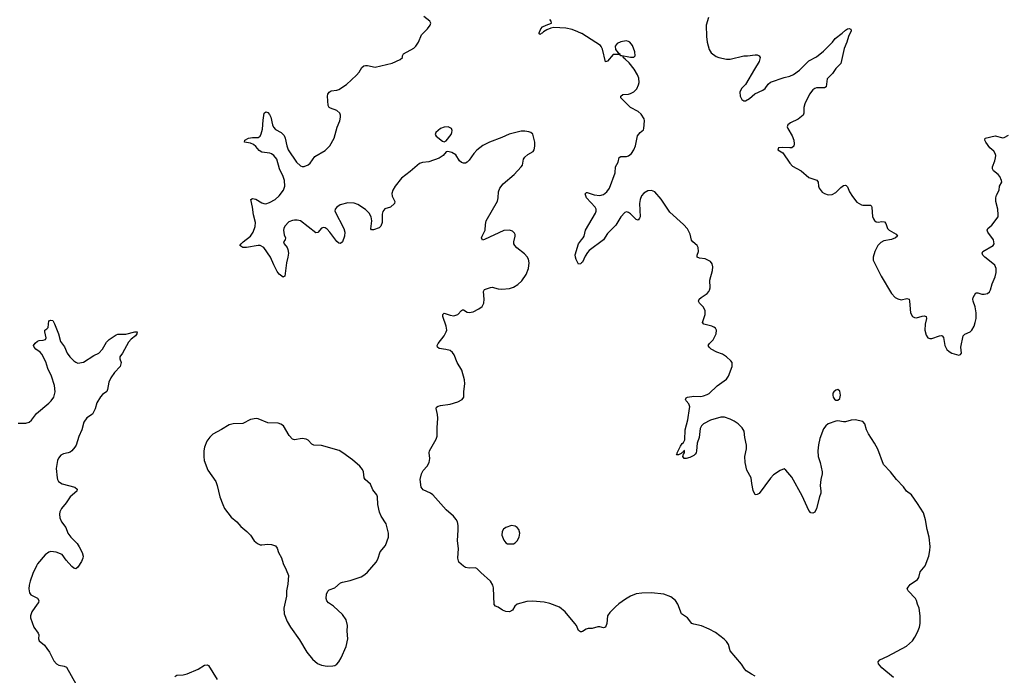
# Model space of a CAD drawing. Header units: inches. Extents: x 1550860 to 1685816, y 509127 to 640511.
# Tile 62 of 91: x 1624146 to 1634405, y 581949 to 588786. Entities that reach past the tile are written whole.
import ezdxf

# ---------------------------------------------------------------- set-up
doc = ezdxf.new("R2010")
doc.units = ezdxf.units.IN
doc.header["$MEASUREMENT"] = 0
doc.layers.add('B6528', color=7, linetype='Continuous')
doc.layers.add('B6538', color=7, linetype='Continuous')

msp = doc.modelspace()

# ---------------------------------------------------------------- linework, layer by layer
at = {"layer": 'B6528', "color": 6}
for points, elevation in [([(1630000, 582404), (1629990, 582403), (1629970, 582418), (1629947, 582467), (1629931, 582490), (1629830, 582610), (1629770, 582659), (1629670, 582699), (1629610, 582712), (1629490, 582724), (1629430, 582719), (1629330, 582690), (1629305, 582670), (1629279, 582630), (1629251, 582610), (1629210, 582616), (1629176, 582630), (1629130, 582661), (1629105, 582670), (1629088, 582688), (1629083, 582863), (1629075, 582890), (1629053, 582930), (1628950, 583020), (1628910, 583062), (1628890, 583070), (1628830, 583067), (1628790, 583075), (1628770, 583086), (1628722, 583130), (1628712, 583170), (1628718, 583270), (1628706, 583350), (1628715, 583465), (1628713, 583513), (1628708, 583548), (1628695, 583575), (1628667, 583610), (1628590, 583675), (1628452, 583832), (1628426, 583850), (1628350, 583882), (1628330, 583912), (1628320, 583990), (1628331, 584050), (1628350, 584084), (1628391, 584130), (1628411, 584170), (1628419, 584210), (1628413, 584270), (1628416, 584290), (1628485, 584410), (1628496, 584444), (1628495, 584530), (1628504, 584630), (1628500, 584670), (1628485, 584730), (1628490, 584744), (1628505, 584755), (1628530, 584764), (1628630, 584776), (1628710, 584800), (1628756, 584824), (1628773, 584850), (1628774, 584910), (1628783, 584990), (1628780, 585030), (1628754, 585130), (1628704, 585210), (1628672, 585292), (1628656, 585316), (1628630, 585335), (1628587, 585347), (1628518, 585358), (1628498, 585370), (1628497, 585390), (1628505, 585410), (1628570, 585490), (1628591, 585530), (1628596, 585550), (1628591, 585590), (1628555, 585690), (1628555, 585710), (1628570, 585724), (1628630, 585705), (1628670, 585699), (1628710, 585713), (1628750, 585755), (1628761, 585759), (1628770, 585761), (1628810, 585736), (1628830, 585732), (1628870, 585741), (1628930, 585770), (1628964, 585796), (1628983, 585830), (1628987, 585870), (1628979, 585950), (1628989, 585971), (1629050, 585994), (1629070, 585997), (1629130, 585979), (1629170, 585977), (1629250, 585983), (1629290, 585997), (1629336, 586024), (1629378, 586062), (1629423, 586130), (1629448, 586190), (1629454, 586250), (1629446, 586290), (1629434, 586314), (1629406, 586346), (1629327, 586407), (1629304, 586430), (1629295, 586450), (1629293, 586470), (1629307, 586530), (1629307, 586547), (1629300, 586560), (1629279, 586579), (1629248, 586590), (1629190, 586588), (1628990, 586494), (1628968, 586488), (1628958, 586510), (1628964, 586530), (1628996, 586590), (1628999, 586650), (1629007, 586690), (1629125, 586895), (1629133, 586930), (1629136, 586990), (1629148, 587030), (1629185, 587075), (1629299, 587170), (1629371, 587250), (1629385, 587270), (1629396, 587330), (1629408, 587352), (1629440, 587380), (1629495, 587410), (1629508, 587430), (1629513, 587467), (1629512, 587510), (1629491, 587591), (1629470, 587608), (1629450, 587616), (1629410, 587623), (1629370, 587623), (1629247, 587593), (1629170, 587556), (1629042, 587510), (1628970, 587474), (1628910, 587425), (1628877, 587390), (1628830, 587320), (1628810, 587299), (1628790, 587290), (1628770, 587289), (1628750, 587297), (1628730, 587315), (1628690, 587375), (1628650, 587401), (1628607, 587413), (1628590, 587409), (1628557, 587370), (1628517, 587343), (1628410, 587303), (1628344, 587296), (1628310, 587285), (1628216, 587204), (1628125, 587135), (1628057, 587050), (1628034, 587010), (1628025, 586975), (1628027, 586947), (1628056, 586890), (1628052, 586868), (1628008, 586832), (1627950, 586812), (1627940, 586800), (1627930, 586786), (1627922, 586758), (1627922, 586670), (1627910, 586632), (1627890, 586617), (1627834, 586594), (1627813, 586593), (1627806, 586606), (1627815, 586690), (1627808, 586730), (1627788, 586770), (1627750, 586808), (1627670, 586860), (1627630, 586874), (1627565, 586875), (1627485, 586855), (1627449, 586831), (1627434, 586810), (1627429, 586790), (1627522, 586610), (1627535, 586570), (1627530, 586530), (1627510, 586470), (1627490, 586453), (1627470, 586456), (1627450, 586473), (1627376, 586570), (1627350, 586600), (1627330, 586615), (1627310, 586620), (1627290, 586612), (1627254, 586566), (1627230, 586565), (1627070, 586688), (1627037, 586697), (1627010, 586697), (1626987, 586693), (1626950, 586678), (1626908, 586632), (1626897, 586610), (1626895, 586590), (1626901, 586541), (1626915, 586510), (1626911, 586490), (1626896, 586470), (1626901, 586450), (1626932, 586410), (1626940, 586390), (1626946, 586350), (1626941, 586310), (1626926, 586250), (1626908, 586112), (1626896, 586104), (1626890, 586102), (1626850, 586132), (1626830, 586160), (1626793, 586230), (1626758, 586310), (1626689, 586410), (1626650, 586430), (1626630, 586431), (1626510, 586410), (1626470, 586412), (1626441, 586430), (1626452, 586450), (1626474, 586470), (1626551, 586530), (1626579, 586570), (1626601, 586630), (1626604, 586670), (1626581, 586750), (1626572, 586832), (1626555, 586910), (1626570, 586920), (1626606, 586914), (1626670, 586875), (1626690, 586869), (1626710, 586867), (1626750, 586878), (1626808, 586910), (1626849, 586950), (1626894, 587010), (1626908, 587050), (1626904, 587110), (1626891, 587150), (1626852, 587232), (1626824, 587330), (1626794, 587370), (1626770, 587388), (1626753, 587393), (1626670, 587403), (1626642, 587422), (1626605, 587465), (1626583, 587483), (1626550, 587500), (1626487, 587510), (1626490, 587530), (1626530, 587551), (1626570, 587559), (1626630, 587558), (1626651, 587570), (1626663, 587597), (1626675, 587645), (1626681, 587739), (1626693, 587810), (1626710, 587824), (1626730, 587818), (1626750, 587799), (1626764, 587770), (1626780, 587690), (1626790, 587664), (1626810, 587640), (1626870, 587609), (1626900, 587580), (1626913, 587550), (1626929, 587470), (1626943, 587430), (1627030, 587299), (1627070, 587261), (1627090, 587254), (1627110, 587254), (1627150, 587272), (1627171, 587289), (1627222, 587358), (1627330, 587422), (1627378, 587470), (1627424, 587550), (1627454, 587666), (1627482, 587730), (1627490, 587770), (1627490, 587790), (1627483, 587810), (1627450, 587840), (1627383, 587863), (1627371, 587871), (1627360, 587890), (1627352, 587990), (1627356, 588010), (1627369, 588031), (1627390, 588045), (1627450, 588051), (1627470, 588057), (1627550, 588110), (1627654, 588206), (1627682, 588238), (1627712, 588288), (1627730, 588304), (1627750, 588309), (1627770, 588308), (1627850, 588292), (1628027, 588333), (1628111, 588370), (1628134, 588390), (1628133, 588410), (1628145, 588430), (1628253, 588490), (1628275, 588510), (1628302, 588550), (1628333, 588627), (1628394, 588690), (1628424, 588730), (1628428, 588750), (1628419, 588770), (1628358, 588818)], 600), ([(1630000, 588643), (1629961, 588661), (1629904, 588684), (1629837, 588697), (1629710, 588704), (1629681, 588699), (1629640, 588680), (1629602, 588658), (1629590, 588646), (1629578, 588642), (1629570, 588632), (1629560, 588640), (1629558, 588650), (1629575, 588690), (1629595, 588710), (1629630, 588730), (1629686, 588750), (1629682, 588770), (1629670, 588787)], 500), ([(1630000, 586249), (1629990, 586240), (1629970, 586237), (1629945, 586285), (1629936, 586310), (1629935, 586335), (1629970, 586450), (1630000, 586489)], 500), ([(1624130, 584578), (1624210, 584578), (1624245, 584590), (1624270, 584611), (1624322, 584678), (1624450, 584786), (1624474, 584810), (1624502, 584850), (1624515, 584905), (1624510, 584970), (1624476, 585070), (1624440, 585150), (1624419, 585219), (1624377, 585297), (1624359, 585319), (1624315, 585350), (1624295, 585370), (1624289, 585390), (1624307, 585413), (1624330, 585433), (1624350, 585440), (1624390, 585443), (1624413, 585450), (1624422, 585470), (1624407, 585530), (1624407, 585550), (1624430, 585562), (1624443, 585577), (1624450, 585645), (1624470, 585653), (1624490, 585648), (1624510, 585614), (1624549, 585510), (1624570, 585431), (1624613, 585373), (1624639, 585310), (1624669, 585269), (1624710, 585228), (1624730, 585213), (1624750, 585205), (1624810, 585214), (1624917, 585283), (1624970, 585310), (1625007, 585350), (1625050, 585423), (1625079, 585450), (1625150, 585499), (1625170, 585506), (1625250, 585507), (1625346, 585530), (1625371, 585530), (1625366, 585510), (1625354, 585490), (1625307, 585453), (1625278, 585422), (1625216, 585310), (1625188, 585270), (1625188, 585250), (1625203, 585210), (1625193, 585170), (1625134, 585106), (1625094, 585050), (1625074, 585006), (1625062, 584930), (1625055, 584910), (1625010, 584877), (1624986, 584854), (1624950, 584790), (1624932, 584728), (1624906, 584674), (1624847, 584633), (1624815, 584590), (1624793, 584510), (1624761, 584439), (1624733, 584350), (1624721, 584330), (1624690, 584291), (1624670, 584276), (1624650, 584268), (1624602, 584258), (1624576, 584244), (1624550, 584215), (1624539, 584190), (1624527, 584107), (1624536, 584010), (1624539, 583990), (1624550, 583971), (1624590, 583946), (1624719, 583910), (1624744, 583890), (1624742, 583870), (1624671, 583810), (1624631, 583749), (1624581, 583690), (1624565, 583655), (1624559, 583630), (1624564, 583590), (1624583, 583550), (1624628, 583490), (1624649, 583430), (1624679, 583390), (1624744, 583324), (1624767, 583290), (1624796, 583230), (1624807, 583190), (1624804, 583170), (1624790, 583135), (1624750, 583077), (1624730, 583059), (1624710, 583065), (1624690, 583084), (1624629, 583149), (1624588, 583208), (1624527, 583233), (1624470, 583239), (1624448, 583232), (1624410, 583207), (1624333, 583110), (1624322, 583090), (1624283, 583010), (1624254, 582930), (1624244, 582890), (1624241, 582850), (1624249, 582810), (1624263, 582790), (1624330, 582755), (1624346, 582730), (1624341, 582710), (1624329, 582690), (1624272, 582610), (1624258, 582570), (1624260, 582550), (1624293, 582450), (1624338, 582390), (1624344, 582370), (1624343, 582330), (1624350, 582310), (1624403, 582263), (1624430, 582230), (1624458, 582190), (1624501, 582101), (1624528, 582068), (1624554, 582054), (1624610, 582046), (1624633, 582033), (1624730, 581861)], 600), ([(1625763, 581937), (1625782, 581950), (1625850, 581955), (1625890, 581966), (1626007, 582013), (1626070, 582055), (1626099, 582059), (1626112, 582052), (1626205, 581905)], 600)]:
    msp.add_lwpolyline(points, dxfattribs=dict(at, elevation=elevation))
for points, elevation in [([(1628609, 587669), (1628570, 587665), (1628531, 587650), (1628482, 587610), (1628474, 587590), (1628484, 587570), (1628550, 587519), (1628570, 587511), (1628590, 587523), (1628640, 587590), (1628649, 587610), (1628652, 587630), (1628644, 587650)], 600), ([(1626610, 584628), (1626550, 584618), (1626470, 584576), (1626370, 584571), (1626330, 584562), (1626250, 584512), (1626157, 584463), (1626126, 584434), (1626097, 584390), (1626073, 584330), (1626064, 584290), (1626063, 584230), (1626069, 584190), (1626105, 584090), (1626189, 583970), (1626204, 583930), (1626230, 583810), (1626261, 583730), (1626281, 583690), (1626350, 583599), (1626408, 583548), (1626450, 583502), (1626512, 583450), (1626549, 583409), (1626590, 583352), (1626624, 583324), (1626650, 583311), (1626670, 583309), (1626730, 583317), (1626770, 583315), (1626810, 583300), (1626830, 583275), (1626842, 583230), (1626874, 583174), (1626890, 583114), (1626923, 583050), (1626945, 582990), (1626941, 582899), (1626927, 582830), (1626925, 582775), (1626897, 582650), (1626903, 582590), (1626932, 582510), (1626966, 582450), (1627060, 582320), (1627137, 582190), (1627197, 582117), (1627250, 582074), (1627290, 582055), (1627350, 582044), (1627410, 582047), (1627430, 582053), (1627450, 582066), (1627470, 582090), (1627494, 582130), (1627549, 582250), (1627565, 582330), (1627559, 582410), (1627562, 582470), (1627547, 582527), (1627510, 582585), (1627414, 582670), (1627365, 582705), (1627347, 582727), (1627339, 582750), (1627343, 582797), (1627355, 582825), (1627370, 582841), (1627430, 582863), (1627490, 582912), (1627510, 582920), (1627590, 582937), (1627703, 582977), (1627741, 582999), (1627770, 583026), (1627861, 583130), (1627879, 583161), (1627903, 583237), (1627958, 583302), (1627987, 583390), (1627988, 583430), (1627965, 583530), (1627912, 583610), (1627895, 583650), (1627876, 583730), (1627873, 583810), (1627868, 583830), (1627824, 583884), (1627801, 583941), (1627745, 583990), (1627736, 584010), (1627728, 584070), (1627716, 584096), (1627690, 584129), (1627615, 584195), (1627514, 584270), (1627473, 584293), (1627290, 584346), (1627210, 584350), (1627190, 584360), (1627150, 584400), (1627130, 584411), (1627090, 584417), (1627010, 584404), (1626990, 584411), (1626952, 584450), (1626896, 584550), (1626868, 584568), (1626839, 584579), (1626730, 584583), (1626630, 584625)], 700), ([(1629270, 583510), (1629211, 583490), (1629188, 583472), (1629174, 583450), (1629171, 583410), (1629190, 583358), (1629211, 583331), (1629230, 583319), (1629290, 583321), (1629310, 583331), (1629330, 583351), (1629350, 583391), (1629358, 583430), (1629348, 583468), (1629330, 583490), (1629310, 583503)], 600)]:
    msp.add_lwpolyline(points, close=True, dxfattribs=dict(at, elevation=elevation))
at = {"layer": 'B6538', "color": 6}
for points, elevation in [([(1631323, 588810), (1631300, 588730), (1631301, 588610), (1631308, 588550), (1631330, 588474), (1631350, 588439), (1631403, 588403), (1631430, 588391), (1631510, 588375), (1631550, 588376), (1631690, 588408), (1631730, 588408), (1631810, 588420), (1631830, 588419), (1631852, 588410), (1631861, 588390), (1631852, 588350), (1631801, 588270), (1631710, 588110), (1631668, 588070), (1631650, 588030), (1631652, 587990), (1631670, 587953), (1631690, 587940), (1631710, 587940), (1631750, 587964), (1631807, 588013), (1631890, 588052), (1631912, 588070), (1631946, 588114), (1631970, 588136), (1632110, 588183), (1632170, 588196), (1632210, 588215), (1632270, 588260), (1632370, 588356), (1632450, 588399), (1632522, 588458), (1632614, 588550), (1632643, 588590), (1632716, 588644), (1632750, 588677), (1632770, 588690), (1632790, 588694), (1632807, 588687), (1632810, 588669), (1632782, 588610), (1632764, 588550), (1632735, 588485), (1632702, 588330), (1632650, 588278), (1632614, 588226), (1632561, 588170), (1632550, 588087), (1632530, 588074), (1632450, 588076), (1632430, 588069), (1632410, 588054), (1632375, 588010), (1632327, 587910), (1632316, 587870), (1632317, 587810), (1632309, 587791), (1632257, 587750), (1632177, 587710), (1632148, 587690), (1632143, 587670), (1632149, 587650), (1632194, 587574), (1632213, 587530), (1632217, 587490), (1632213, 587467), (1632190, 587451), (1632170, 587449), (1632090, 587454), (1632054, 587450), (1632046, 587430), (1632098, 587398), (1632169, 587289), (1632199, 587259), (1632290, 587210), (1632370, 587141), (1632452, 587112), (1632464, 587090), (1632468, 587050), (1632475, 587030), (1632509, 586989), (1632530, 586974), (1632570, 586958), (1632610, 586962), (1632650, 586985), (1632703, 587037), (1632730, 587057), (1632750, 587060), (1632757, 587057), (1632770, 587044), (1632793, 586990), (1632822, 586942), (1632870, 586883), (1632916, 586856), (1632932, 586852), (1633010, 586851), (1633020, 586840), (1633026, 586826), (1633033, 586733), (1633041, 586710), (1633053, 586693), (1633070, 586678), (1633090, 586674), (1633130, 586680), (1633157, 586677), (1633170, 586660), (1633189, 586610), (1633206, 586590), (1633279, 586550), (1633294, 586530), (1633273, 586510), (1633230, 586494), (1633150, 586479), (1633117, 586463), (1633088, 586430), (1633057, 586370), (1633039, 586310), (1633039, 586279), (1633122, 586110), (1633230, 585930), (1633269, 585890), (1633295, 585875), (1633330, 585865), (1633390, 585877), (1633413, 585873), (1633419, 585850), (1633428, 585730), (1633450, 585690), (1633470, 585680), (1633490, 585678), (1633550, 585696), (1633570, 585698), (1633590, 585690), (1633594, 585670), (1633580, 585610), (1633577, 585550), (1633590, 585496), (1633610, 585470), (1633630, 585463), (1633650, 585462), (1633730, 585491), (1633750, 585493), (1633758, 585490), (1633772, 585472), (1633785, 585390), (1633807, 585347), (1633830, 585326), (1633859, 585310), (1633907, 585293), (1633930, 585289), (1633947, 585293), (1633958, 585310), (1633951, 585370), (1633977, 585490), (1633993, 585507), (1634048, 585530), (1634068, 585550), (1634090, 585590), (1634103, 585630), (1634111, 585670), (1634112, 585730), (1634102, 585790), (1634080, 585850), (1634077, 585870), (1634082, 585890), (1634110, 585936), (1634130, 585937), (1634170, 585925), (1634197, 585923), (1634229, 585931), (1634250, 585949), (1634262, 585970), (1634279, 586030), (1634310, 586104), (1634320, 586150), (1634320, 586190), (1634305, 586225), (1634270, 586259), (1634201, 586310), (1634183, 586330), (1634173, 586350), (1634182, 586370), (1634288, 586430), (1634300, 586450), (1634293, 586490), (1634233, 586570), (1634228, 586590), (1634234, 586610), (1634275, 586645), (1634340, 586730), (1634342, 586750), (1634337, 586810), (1634317, 586890), (1634317, 586930), (1634324, 586956), (1634351, 587010), (1634356, 587050), (1634378, 587090), (1634376, 587110), (1634359, 587150), (1634342, 587170), (1634292, 587210), (1634282, 587230), (1634282, 587250), (1634307, 587313), (1634315, 587345), (1634317, 587370), (1634311, 587391), (1634295, 587415), (1634256, 587450), (1634213, 587510), (1634201, 587530), (1634207, 587550), (1634310, 587574), (1634390, 587554), (1634404, 587556), (1634450, 587581)], 500), ([(1630000, 586489), (1630017, 586510), (1630027, 586530), (1630041, 586590), (1630145, 586770), (1630152, 586790), (1630152, 586810), (1630141, 586830), (1630051, 586930), (1630038, 586970), (1630050, 586984), (1630057, 586983), (1630130, 586959), (1630190, 586951), (1630230, 586962), (1630265, 586990), (1630293, 587030), (1630352, 587190), (1630355, 587250), (1630381, 587299), (1630391, 587349), (1630410, 587361), (1630470, 587360), (1630490, 587365), (1630519, 587390), (1630545, 587430), (1630561, 587470), (1630584, 587576), (1630610, 587608), (1630644, 587636), (1630650, 587651), (1630657, 587730), (1630652, 587752), (1630622, 587802), (1630590, 587830), (1630510, 587872), (1630408, 587970), (1630410, 587990), (1630430, 588006), (1630490, 588011), (1630510, 588017), (1630545, 588035), (1630575, 588065), (1630595, 588105), (1630599, 588130), (1630596, 588176), (1630583, 588210), (1630550, 588270), (1630496, 588336), (1630456, 588376), (1630435, 588390), (1630437, 588397), (1630426, 588406), (1630405, 588410), (1630403, 588417), (1630510, 588394), (1630544, 588396), (1630560, 588410), (1630557, 588450), (1630530, 588518), (1630502, 588550), (1630490, 588559), (1630464, 588564), (1630410, 588555), (1630370, 588536), (1630351, 588510), (1630355, 588475), (1630381, 588441), (1630400, 588430), (1630398, 588422), (1630330, 588422), (1630270, 588354), (1630250, 588346), (1630218, 588478), (1630206, 588506), (1630197, 588517), (1630002, 588642), (1630000, 588643)], 500), ([(1633250, 581927), (1633130, 582027), (1633094, 582070), (1633090, 582090), (1633108, 582110), (1633191, 582149), (1633387, 582253), (1633447, 582310), (1633473, 582347), (1633502, 582398), (1633521, 582450), (1633528, 582490), (1633527, 582570), (1633519, 582650), (1633502, 582690), (1633491, 582730), (1633480, 582750), (1633405, 582830), (1633394, 582850), (1633403, 582870), (1633425, 582895), (1633499, 582950), (1633514, 582970), (1633530, 583030), (1633580, 583090), (1633618, 583190), (1633630, 583250), (1633633, 583293), (1633623, 583390), (1633600, 583470), (1633583, 583570), (1633562, 583642), (1633501, 583741), (1633439, 583830), (1633387, 583870), (1633356, 583916), (1633281, 583990), (1633219, 584070), (1633148, 584148), (1633088, 584308), (1633054, 584370), (1632990, 584469), (1632971, 584510), (1632953, 584570), (1632930, 584597), (1632850, 584615), (1632810, 584611), (1632750, 584593), (1632730, 584591), (1632670, 584602), (1632650, 584600), (1632570, 584570), (1632545, 584550), (1632522, 584518), (1632483, 584417), (1632469, 584351), (1632463, 584290), (1632467, 584230), (1632487, 584167), (1632507, 584070), (1632507, 584050), (1632493, 583990), (1632486, 583930), (1632494, 583870), (1632492, 583850), (1632478, 583810), (1632450, 583689), (1632430, 583649), (1632410, 583639), (1632390, 583644), (1632370, 583669), (1632300, 583820), (1632190, 584016), (1632130, 584090), (1632110, 584101), (1632070, 584086), (1632001, 584039), (1631970, 584005), (1631850, 583844), (1631830, 583834), (1631810, 583832), (1631790, 583878), (1631774, 583950), (1631767, 584010), (1631723, 584090), (1631706, 584170), (1631703, 584230), (1631718, 584310), (1631720, 584350), (1631703, 584430), (1631696, 584496), (1631674, 584530), (1631633, 584570), (1631590, 584601), (1631550, 584621), (1631490, 584641), (1631450, 584641), (1631344, 584610), (1631271, 584570), (1631250, 584552), (1631237, 584523), (1631227, 584430), (1631206, 584370), (1631197, 584290), (1631193, 584270), (1631184, 584256), (1631170, 584242), (1631130, 584219), (1631089, 584209), (1631070, 584209), (1631054, 584230), (1631063, 584257), (1631072, 584268), (1631072, 584292), (1631066, 584290), (1631062, 584278), (1631050, 584274), (1631039, 584261), (1631010, 584250), (1630990, 584249), (1630997, 584263), (1630995, 584270), (1631030, 584340), (1631050, 584368), (1631062, 584378), (1631076, 584404), (1631081, 584510), (1631106, 584614), (1631126, 584730), (1631127, 584750), (1631119, 584779), (1631090, 584810), (1631085, 584825), (1631090, 584843), (1631104, 584850), (1631170, 584860), (1631242, 584858), (1631270, 584862), (1631310, 584876), (1631330, 584889), (1631413, 584967), (1631510, 585036), (1631531, 585070), (1631568, 585170), (1631571, 585190), (1631570, 585210), (1631557, 585230), (1631512, 585270), (1631470, 585298), (1631410, 585318), (1631350, 585350), (1631330, 585370), (1631321, 585390), (1631333, 585410), (1631370, 585449), (1631382, 585470), (1631402, 585510), (1631407, 585550), (1631396, 585570), (1631380, 585580), (1631359, 585590), (1631276, 585610), (1631260, 585630), (1631288, 585710), (1631288, 585750), (1631270, 585788), (1631229, 585830), (1631220, 585850), (1631227, 585870), (1631246, 585890), (1631310, 585930), (1631328, 585950), (1631334, 585966), (1631341, 585990), (1631338, 586070), (1631366, 586170), (1631367, 586210), (1631361, 586241), (1631344, 586264), (1631310, 586283), (1631288, 586292), (1631230, 586299), (1631206, 586310), (1631204, 586330), (1631220, 586370), (1631216, 586410), (1631204, 586430), (1631158, 586470), (1631147, 586487), (1631133, 586550), (1631105, 586605), (1631064, 586650), (1630919, 586779), (1630830, 586915), (1630763, 586990), (1630730, 587006), (1630690, 587001), (1630650, 586977), (1630626, 586950), (1630610, 586910), (1630605, 586870), (1630611, 586729), (1630605, 586715), (1630590, 586696), (1630570, 586704), (1630510, 586763), (1630490, 586775), (1630470, 586783), (1630450, 586777), (1630410, 586730), (1630356, 586644), (1630270, 586556), (1630230, 586492), (1630081, 586379), (1630061, 586359), (1630039, 586321), (1630010, 586258), (1630000, 586249)], 500), ([(1631810, 581939), (1631770, 581960), (1631716, 581996), (1631697, 582017), (1631667, 582067), (1631550, 582204), (1631532, 582270), (1631510, 582303), (1631486, 582326), (1631395, 582395), (1631331, 582431), (1631250, 582466), (1631170, 582481), (1631150, 582490), (1631103, 582550), (1631043, 582590), (1631003, 582690), (1630978, 582730), (1630930, 582769), (1630857, 582797), (1630730, 582808), (1630630, 582807), (1630570, 582798), (1630510, 582775), (1630457, 582743), (1630390, 582694), (1630355, 582665), (1630295, 582605), (1630272, 582568), (1630265, 582490), (1630249, 582451), (1630230, 582445), (1630190, 582454), (1630170, 582453), (1630110, 582439), (1630070, 582436), (1630049, 582431), (1630010, 582406), (1630000, 582404)], 600)]:
    msp.add_lwpolyline(points, dxfattribs=dict(at, elevation=elevation))
at = {"layer": 'B6538', "color": 6, "elevation": 500}
msp.add_lwpolyline([(1632670, 584930), (1632650, 584923), (1632630, 584907), (1632620, 584890), (1632617, 584870), (1632621, 584850), (1632636, 584830), (1632650, 584820), (1632670, 584820), (1632690, 584835), (1632700, 584870), (1632693, 584913)], close=True, dxfattribs=at)

doc.saveas('drawing.dxf')
